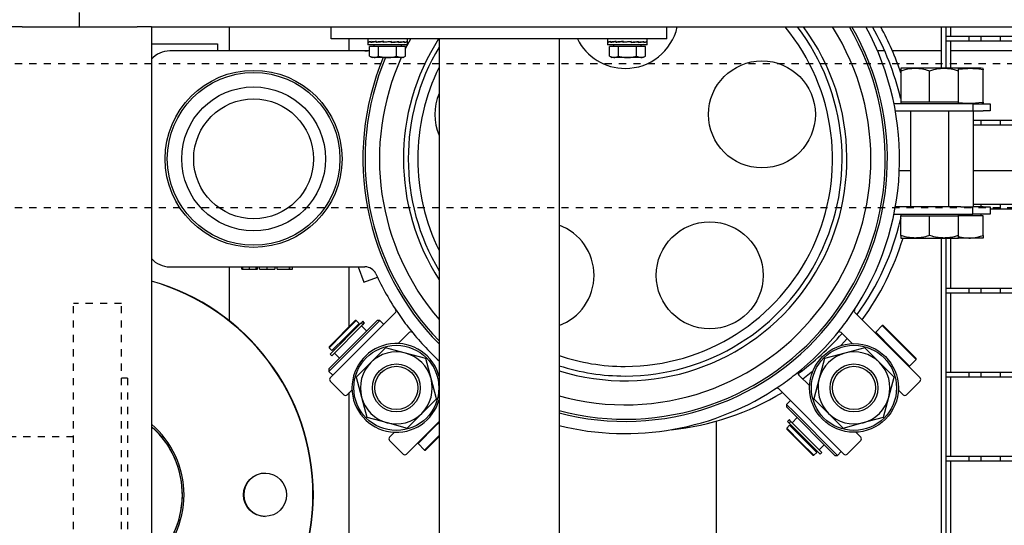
# Model space of a CAD drawing. Extents: x -72 to 51457, y 0 to 26838.
# Tile 134 of 203: x 9710 to 10121, y 9120 to 9331. Entities that reach past the tile are written whole.
import ezdxf

# ---------------------------------------------------------------- set-up
doc = ezdxf.new("R2010")
doc.units = 0
doc.header["$LTSCALE"] = 12
doc.linetypes.add('DOTTED_THIN', pattern=[0.5, 0.25, -0.25])
doc.linetypes.add('SOLID_THIN', pattern=[0])
doc.layers.get('0').update_dxf_attribs({"linetype": 'CONTINUOUS'})

# ---------------------------------------------------------------- blocks, each defined once
blk = doc.blocks.new('AC_Drauf')
at = {"color": 7, "linetype": 'DOTTED_THIN', "lineweight": 25}
for p, q in [((10886.76, 9312.34), (8386.76, 9312.34)), ((10886.76, 9252.34), (9574.76, 9252.34)), ((9752.26, 9212.34), (9732.26, 9212.34)), ((9732.26, 9112.34), (9732.26, 9212.34)), ((9752.26, 9112.34), (9752.26, 9212.34)), ((9754.76, 9181.34), (9752.26, 9181.34)), ((9754.76, 9181.34), (9754.76, 9043.34)), ((9732.26, 9156.79), (9669.76, 9156.79))]:
    blk.add_line(p, q, dxfattribs=at)
blk = doc.blocks.new('Vela_Drauf')
at = {"color": 7, "linetype": 'SOLID_THIN', "lineweight": 25}
for p, q in [((9734.76, 9327.68), (9734.76, 9333.68)), ((9710.76, 9327.68), (9704.76, 9327.68)), ((9710.76, 9327.68), (9758.76, 9327.68)), ((9764.76, 9327.68), (9758.76, 9327.68)), ((9764.76, 9327.68), (10609.76, 9327.68)), ((9764.76, 9327.68), (9764.76, 7799.68)), ((9797.26, 9317.68), (9797.26, 9327.68)), ((9839.76, 9322.68), (9839.76, 9327.68)), ((9979.76, 9322.68), (9979.76, 9327.68)), ((10094.26, 9324.68), (10094.26, 9327.68)), ((10094.26, 9310.48), (10094.26, 9324.68)), ((10096.26, 9324.68), (10096.26, 9327.68)), ((10096.26, 9310.48), (10096.26, 9324.68)), ((10098.26, 9323.68), (10098.26, 9327.68)), ((9764.76, 9320.68), (9792.26, 9320.68)), ((9792.26, 9320.68), (9792.26, 9317.68)), ((9979.76, 9322.68), (9839.76, 9322.68)), ((9847.26, 9317.68), (9847.26, 9322.68)), ((9854.96, 9322.68), (9854.96, 9321.48)), ((9854.96, 9321.39), (9854.96, 9320.18)), ((9871.56, 9320.18), (9854.96, 9320.18)), ((9855.1, 9321.43), (9855.1, 9321.53)), ((9855.1, 9321.53), (9855.12, 9321.53)), ((9855.1, 9321.24), (9855.1, 9321.43)), ((9855.12, 9321.43), (9855.1, 9321.43)), ((9855.12, 9321.62), (9855.12, 9321.33)), ((9855.12, 9321.33), (9855.38, 9321.34)), ((9856.31, 9321.43), (9856.31, 9321.53)), ((9856.31, 9321.53), (9856.36, 9321.52)), ((9856.31, 9321.24), (9856.31, 9321.43)), ((9856.36, 9321.43), (9856.31, 9321.43)), ((9856.36, 9321.62), (9856.36, 9321.33)), ((9856.36, 9321.33), (9856.79, 9321.34)), ((9856.73, 9321.34), (9856.73, 9321.3)), ((9856.79, 9321.34), (9858.65, 9321.57)), ((9857.44, 9320.18), (9857.44, 9319.58)), ((9858.57, 9321.43), (9858.57, 9321.53)), ((9858.57, 9321.53), (9858.65, 9321.52)), ((9858.57, 9321.24), (9858.57, 9321.43)), ((9858.65, 9321.43), (9858.57, 9321.43)), ((9858.65, 9321.62), (9858.65, 9321.33)), ((9858.65, 9321.33), (9858.93, 9321.34)), ((9858.86, 9321.34), (9858.86, 9321.27)), ((9858.93, 9321.34), (9861.64, 9321.6)), ((9861.55, 9321.43), (9861.55, 9321.53)), ((9864.79, 9321.53), (9861.55, 9321.24)), ((9861.55, 9321.53), (9861.64, 9321.52)), ((9861.55, 9321.24), (9861.55, 9321.43)), ((9861.55, 9321.43), (9861.64, 9321.43)), ((9864.88, 9321.62), (9861.64, 9321.33)), ((9861.64, 9321.62), (9861.64, 9321.33)), ((9861.66, 9321.34), (9861.66, 9321.25)), ((9864.78, 9321.52), (9864.78, 9321.61)), ((9864.79, 9321.43), (9864.79, 9321.53)), ((9864.79, 9321.26), (9867.5, 9321.52)), ((9864.79, 9321.24), (9864.79, 9321.43)), ((9864.88, 9321.33), (9864.79, 9321.34)), ((9864.88, 9321.62), (9864.88, 9321.33)), ((9867.79, 9321.53), (9867.5, 9321.52)), ((9867.58, 9321.52), (9867.58, 9321.59)), ((9867.79, 9321.43), (9867.79, 9321.53)), ((9867.79, 9321.28), (9869.67, 9321.52)), ((9867.79, 9321.24), (9867.79, 9321.43)), ((9867.87, 9321.33), (9867.79, 9321.34)), ((9867.87, 9321.62), (9867.87, 9321.33)), ((9869.07, 9319.58), (9869.07, 9320.18)), ((9870.11, 9321.53), (9869.67, 9321.52)), ((9869.73, 9321.52), (9869.73, 9321.55)), ((9870.11, 9321.43), (9870.11, 9321.53)), ((9870.11, 9321.24), (9870.11, 9321.43)), ((9870.16, 9321.33), (9870.11, 9321.33)), ((9870.16, 9321.62), (9870.16, 9321.33)), ((9870.76, 9318.73), (9872.86, 9322.68)), ((9871.38, 9321.53), (9871.11, 9321.52)), ((9871.38, 9321.43), (9871.38, 9321.53)), ((9871.38, 9321.24), (9871.38, 9321.43)), ((9871.4, 9321.33), (9871.38, 9321.33)), ((9871.4, 9321.62), (9871.4, 9321.33)), ((9871.56, 9321.48), (9871.56, 9322.68)), ((9871.56, 9320.18), (9871.56, 9321.39)), ((9884.76, 9322.68), (9884.76, 7804.68)), ((9934.76, 9322.68), (9934.76, 7804.68)), ((9954.96, 9322.68), (9954.96, 9321.48)), ((9954.96, 9321.39), (9954.96, 9320.18)), ((9971.56, 9320.18), (9954.96, 9320.18)), ((9955.1, 9321.43), (9955.1, 9321.53)), ((9955.1, 9321.53), (9955.12, 9321.53)), ((9955.1, 9321.24), (9955.1, 9321.43)), ((9955.12, 9321.43), (9955.1, 9321.43)), ((9955.12, 9321.62), (9955.12, 9321.33)), ((9955.12, 9321.33), (9955.38, 9321.34)), ((9956.31, 9321.43), (9956.31, 9321.53)), ((9956.31, 9321.53), (9956.36, 9321.52)), ((9956.31, 9321.24), (9956.31, 9321.43)), ((9956.36, 9321.43), (9956.31, 9321.43)), ((9956.36, 9321.62), (9956.36, 9321.33)), ((9956.36, 9321.33), (9956.79, 9321.34)), ((9956.73, 9321.34), (9956.73, 9321.3)), ((9956.79, 9321.34), (9958.65, 9321.57)), ((9957.44, 9320.18), (9957.44, 9319.58)), ((9958.57, 9321.43), (9958.57, 9321.53)), ((9958.57, 9321.53), (9958.65, 9321.52)), ((9958.57, 9321.24), (9958.57, 9321.43)), ((9958.65, 9321.43), (9958.57, 9321.43)), ((9958.65, 9321.62), (9958.65, 9321.33)), ((9958.65, 9321.33), (9958.93, 9321.34)), ((9958.86, 9321.34), (9958.86, 9321.27)), ((9958.93, 9321.34), (9961.64, 9321.6)), ((9961.55, 9321.43), (9961.55, 9321.53)), ((9964.79, 9321.53), (9961.55, 9321.24)), ((9961.55, 9321.53), (9961.64, 9321.52)), ((9961.55, 9321.24), (9961.55, 9321.43)), ((9961.55, 9321.43), (9961.64, 9321.43)), ((9964.88, 9321.62), (9961.64, 9321.33)), ((9961.64, 9321.62), (9961.64, 9321.33)), ((9961.66, 9321.34), (9961.66, 9321.25)), ((9964.78, 9321.52), (9964.78, 9321.61)), ((9964.79, 9321.43), (9964.79, 9321.53)), ((9964.79, 9321.26), (9967.5, 9321.52)), ((9964.79, 9321.24), (9964.79, 9321.43)), ((9964.88, 9321.33), (9964.79, 9321.34)), ((9964.88, 9321.62), (9964.88, 9321.33)), ((9967.79, 9321.53), (9967.5, 9321.52)), ((9967.58, 9321.52), (9967.58, 9321.59)), ((9967.79, 9321.43), (9967.79, 9321.53)), ((9967.79, 9321.28), (9969.67, 9321.52)), ((9967.79, 9321.24), (9967.79, 9321.43)), ((9967.87, 9321.33), (9967.79, 9321.34)), ((9967.87, 9321.62), (9967.87, 9321.33)), ((9969.07, 9319.58), (9969.07, 9320.18)), ((9970.11, 9321.53), (9969.67, 9321.52)), ((9969.73, 9321.52), (9969.73, 9321.55)), ((9970.11, 9321.43), (9970.11, 9321.53)), ((9970.11, 9321.24), (9970.11, 9321.43)), ((9970.16, 9321.33), (9970.11, 9321.33)), ((9970.16, 9321.62), (9970.16, 9321.33)), ((9971.38, 9321.53), (9971.11, 9321.52)), ((9971.38, 9321.43), (9971.38, 9321.53)), ((9971.38, 9321.24), (9971.38, 9321.43)), ((9971.4, 9321.33), (9971.38, 9321.33)), ((9971.4, 9321.62), (9971.4, 9321.33)), ((9971.56, 9321.48), (9971.56, 9322.68)), ((9971.56, 9320.18), (9971.56, 9321.39)), ((10098.26, 9323.68), (10096.26, 9323.68)), ((10105.76, 9323.68), (10096.26, 9323.68)), ((10098.26, 9321.68), (10096.26, 9321.68)), ((10105.76, 9321.68), (10096.26, 9321.68)), ((10098.26, 9310.48), (10098.26, 9321.68)), ((10105.76, 9323.68), (10105.76, 9321.68)), ((10110.76, 9323.68), (10105.76, 9323.68)), ((10110.76, 9321.68), (10105.76, 9321.68)), ((10110.76, 9323.68), (10110.76, 9321.68)), ((10118.76, 9323.68), (10110.76, 9323.68)), ((10118.76, 9321.68), (10110.76, 9321.68)), ((10118.76, 9323.68), (10118.76, 9321.68)), ((10123.76, 9323.68), (10118.76, 9323.68)), ((10123.76, 9321.68), (10118.76, 9321.68)), ((9853.8, 9317.68), (9772.34, 9317.68)), ((9855.75, 9317.68), (9853.8, 9317.68)), ((9855.75, 9315.46), (9855.75, 9319.58)), ((9859.5, 9319.58), (9855.75, 9319.58)), ((9859.5, 9315.46), (9859.5, 9319.58)), ((9867.01, 9319.58), (9859.5, 9319.58)), ((9867.01, 9315.46), (9867.01, 9319.58)), ((9870.76, 9319.58), (9867.01, 9319.58)), ((9870.76, 9315.46), (9870.76, 9319.58)), ((9955.75, 9315.46), (9955.75, 9319.58)), ((9959.5, 9319.58), (9955.75, 9319.58)), ((9959.5, 9315.46), (9959.5, 9319.58)), ((9967.01, 9319.58), (9959.5, 9319.58)), ((9967.01, 9315.46), (9967.01, 9319.58)), ((9970.76, 9319.58), (9967.01, 9319.58)), ((9970.76, 9315.46), (9970.76, 9319.58)), ((10070.58, 9317.68), (10067.63, 9317.68)), ((10094.26, 9317.68), (10073.86, 9317.68)), ((10131.26, 9317.68), (10098.26, 9317.68)), ((9855.75, 9315.46), (9856.76, 9314.88)), ((9855.75, 9315.46), (9857.63, 9314.88)), ((9857.63, 9314.88), (9856.76, 9314.88)), ((9863.26, 9314.88), (9857.63, 9314.88)), ((9868.89, 9314.88), (9863.26, 9314.88)), ((9867.01, 9315.46), (9868.89, 9314.88)), ((9869.76, 9314.88), (9868.89, 9314.88)), ((9869.76, 9314.88), (9870.76, 9315.46)), ((9955.75, 9315.46), (9956.76, 9314.88)), ((9955.75, 9315.46), (9957.63, 9314.88)), ((9957.63, 9314.88), (9956.76, 9314.88)), ((9963.26, 9314.88), (9957.63, 9314.88)), ((9968.89, 9314.88), (9963.26, 9314.88)), ((9967.01, 9315.46), (9968.89, 9314.88)), ((9969.76, 9314.88), (9968.89, 9314.88)), ((9969.76, 9314.88), (9970.76, 9315.46)), ((10077.36, 9310.48), (10077.36, 9309.41)), ((10083.36, 9310.48), (10077.36, 9310.48)), ((10077.36, 9309.41), (10077.36, 9296.48)), ((10095.36, 9310.48), (10083.36, 9310.48)), ((10089.36, 9296.48), (10089.36, 9309.41)), ((10101.36, 9310.48), (10095.36, 9310.48)), ((10101.36, 9309.41), (10101.36, 9310.48)), ((10110.91, 9310.48), (10101.36, 9310.48)), ((10101.36, 9296.48), (10101.36, 9309.41)), ((10111.66, 9310.28), (10110.91, 9310.48)), ((10111.66, 9310.24), (10111.66, 9309.78)), ((10111.66, 9296.38), (10111.66, 9309.78)), ((10102.36, 9295.68), (10074.51, 9295.68)), ((10077.22, 9298), (10077.36, 9297.49)), ((10077.36, 9296.48), (10077.36, 9295.68)), ((10077.36, 9296.48), (10083.36, 9296.48)), ((10083.36, 9296.48), (10089.36, 9296.48)), ((10089.36, 9296.48), (10095.36, 9296.48)), ((10095.36, 9296.48), (10101.36, 9296.48)), ((10101.36, 9295.68), (10101.36, 9296.48)), ((10107.36, 9295.68), (10102.36, 9295.68)), ((10107.36, 9295.68), (10111.66, 9295.68)), ((10107.36, 9295.68), (10107.36, 9292.68)), ((10110.91, 9295.68), (10111.66, 9295.88)), ((10111.66, 9296.38), (10111.66, 9295.94)), ((10111.66, 9295.68), (10114.66, 9295.68)), ((10114.66, 9295.68), (10114.66, 9292.68)), ((10075.08, 9292.68), (10102.36, 9292.68)), ((10081.36, 9292.68), (10081.36, 9252.68)), ((10097.36, 9252.68), (10097.36, 9292.68)), ((10102.36, 9292.68), (10107.36, 9292.68)), ((10107.36, 9292.68), (10111.66, 9292.68)), ((10107.66, 9252.68), (10107.66, 9292.68)), ((10114.66, 9292.68), (10111.66, 9292.68)), ((10110.76, 9288.68), (10107.66, 9288.68)), ((10118.76, 9288.68), (10110.76, 9288.68)), ((10110.76, 9288.68), (10110.76, 9286.68)), ((10118.76, 9288.68), (10118.76, 9286.68)), ((10123.76, 9288.68), (10118.76, 9288.68)), ((10110.76, 9286.68), (10107.66, 9286.68)), ((10118.76, 9286.68), (10110.76, 9286.68)), ((10123.76, 9286.68), (10118.76, 9286.68)), ((10081.36, 9267.68), (10076.73, 9267.68)), ((10131.26, 9267.68), (10107.66, 9267.68)), ((10102.36, 9252.68), (10075.08, 9252.68)), ((10102.36, 9252.68), (10107.36, 9252.68)), ((10111.66, 9252.68), (10107.36, 9252.68)), ((10107.36, 9249.68), (10107.36, 9252.68)), ((10110.76, 9253.68), (10107.66, 9253.68)), ((10110.76, 9253.68), (10110.76, 9252.68)), ((10118.76, 9253.68), (10110.76, 9253.68)), ((10111.66, 9252.68), (10114.66, 9252.68)), ((10114.66, 9252.68), (10114.66, 9249.68)), ((10118.76, 9251.68), (10114.66, 9251.68)), ((10118.76, 9253.68), (10118.76, 9251.68)), ((10123.76, 9253.68), (10118.76, 9253.68)), ((10123.76, 9251.68), (10118.76, 9251.68)), ((10074.51, 9249.68), (10102.36, 9249.68)), ((10077.36, 9247.88), (10077.22, 9247.36)), ((10077.36, 9249.68), (10077.36, 9248.88)), ((10077.36, 9248.88), (10083.36, 9248.88)), ((10077.36, 9240.76), (10077.36, 9248.88)), ((10083.36, 9248.88), (10089.36, 9248.88)), ((10089.36, 9248.88), (10095.36, 9248.88)), ((10089.36, 9240.76), (10089.36, 9248.88)), ((10095.36, 9248.88), (10101.36, 9248.88)), ((10101.36, 9248.88), (10101.36, 9249.68)), ((10111.66, 9248.88), (10101.36, 9248.88)), ((10101.36, 9240.76), (10101.36, 9248.88)), ((10102.36, 9249.68), (10107.36, 9249.68)), ((10111.66, 9249.68), (10107.36, 9249.68)), ((10110.9, 9248.88), (10110.9, 9249.68)), ((10114.66, 9249.68), (10111.66, 9249.68)), ((10111.66, 9240.76), (10111.66, 9248.88)), ((10077.36, 9240.76), (10077.36, 9239.68)), ((10077.36, 9239.68), (10083.36, 9239.68)), ((10083.36, 9239.68), (10095.36, 9239.68)), ((10094.26, 9234.68), (10094.26, 9239.68)), ((10095.36, 9239.68), (10101.36, 9239.68)), ((10096.26, 9234.68), (10096.26, 9239.68)), ((10098.26, 9218.68), (10098.26, 9239.68)), ((10101.36, 9239.68), (10101.36, 9240.76)), ((10105.66, 9239.68), (10101.36, 9239.68)), ((10111.66, 9239.68), (10105.66, 9239.68)), ((10111.66, 9240.76), (10111.66, 9239.68)), ((10094.26, 9034.68), (10094.26, 9234.68)), ((10096.26, 9034.68), (10096.26, 9234.68)), ((9772.34, 9227.68), (9853.8, 9227.68)), ((9797.26, 9205.14), (9797.26, 9227.68)), ((9802.45, 9226.68), (9802.45, 9227.68)), ((9802.45, 9226.68), (9802.81, 9226.68)), ((9802.81, 9226.68), (9802.81, 9227.68)), ((9802.81, 9226.68), (9805.65, 9226.68)), ((9805.65, 9226.68), (9805.65, 9227.68)), ((9805.65, 9226.68), (9808.43, 9226.68)), ((9808.35, 9226.68), (9808.92, 9226.68)), ((9808.43, 9226.68), (9808.43, 9227.68)), ((9808.92, 9226.68), (9808.92, 9227.68)), ((9809.77, 9226.68), (9809.77, 9227.68)), ((9809.77, 9226.68), (9812.96, 9226.68)), ((9812.96, 9226.68), (9812.96, 9227.68)), ((9812.96, 9226.68), (9816.25, 9226.68)), ((9816.25, 9227.68), (9816.25, 9226.68)), ((9817.1, 9226.68), (9817.1, 9227.68)), ((9817.1, 9226.68), (9822.3, 9226.68)), ((9822.3, 9226.68), (9822.3, 9227.68)), ((9822.3, 9226.68), (9822.47, 9226.68)), ((9822.47, 9226.68), (9822.47, 9227.68)), ((9822.47, 9226.68), (9823.57, 9226.68)), ((9823.57, 9226.68), (9823.57, 9227.68)), ((9847.26, 9202.86), (9847.26, 9227.68)), ((9851.02, 9227.68), (9853.34, 9221.3)), ((9853.34, 9221.3), (9859, 9223.37)), ((10098.26, 9218.68), (10096.26, 9218.68)), ((10105.76, 9218.68), (10096.26, 9218.68)), ((10105.76, 9218.68), (10105.76, 9216.68)), ((10110.76, 9218.68), (10105.76, 9218.68)), ((10110.76, 9218.68), (10110.76, 9216.68)), ((10118.76, 9218.68), (10110.76, 9218.68)), ((10118.76, 9218.68), (10118.76, 9216.68)), ((10123.76, 9218.68), (10118.76, 9218.68)), ((10098.26, 9216.68), (10096.26, 9216.68)), ((10105.76, 9216.68), (10096.26, 9216.68)), ((10098.26, 9183.68), (10098.26, 9216.68)), ((10110.76, 9216.68), (10105.76, 9216.68)), ((10118.76, 9216.68), (10110.76, 9216.68)), ((10123.76, 9216.68), (10118.76, 9216.68)), ((9858.93, 9205.33), (9838.77, 9185.18)), ((9849.7, 9205.3), (9838.81, 9194.41)), ((9839.3, 9181.47), (9866.47, 9208.63)), ((9850.12, 9205.3), (9844.47, 9199.64)), ((9850.12, 9205.3), (9849.7, 9205.3)), ((9851.32, 9204.09), (9850.12, 9205.3)), ((9852.92, 9204.98), (9852.81, 9204.87)), ((9853.62, 9204.27), (9852.92, 9204.98)), ((9859.99, 9205.33), (9856.88, 9202.22)), ((9859.99, 9205.33), (9858.93, 9205.33)), ((9861.58, 9203.74), (9859.99, 9205.33)), ((10085.38, 9181.47), (10058.21, 9208.63)), ((9856.88, 9202.22), (9838.77, 9184.12)), ((9852.24, 9204.3), (9839.21, 9191.28)), ((9839.92, 9190.57), (9852.94, 9203.59)), ((9845.67, 9198.44), (9851.32, 9204.09)), ((9850.97, 9203.03), (9850.62, 9203.39)), ((9852.24, 9204.3), (9852.34, 9204.4)), ((9852.94, 9203.59), (9852.24, 9204.3)), ((9852.81, 9204.87), (9852.34, 9204.4)), ((9854.51, 9200.91), (9852.38, 9203.03)), ((9852.94, 9203.59), (9853.05, 9203.69)), ((9853.05, 9203.69), (9853.51, 9204.16)), ((9853.51, 9204.16), (9853.62, 9204.27)), ((10069.61, 9203.17), (10066.85, 9200.42)), ((10070.03, 9203.17), (10069.61, 9203.17)), ((10076.68, 9196.1), (10069.61, 9203.17)), ((10083.75, 9189.46), (10070.03, 9203.17)), ((9844.47, 9199.64), (9838.81, 9193.98)), ((9840.01, 9192.78), (9845.67, 9198.44)), ((9867.69, 9195.71), (9872.24, 9200.26)), ((10056.99, 9195.71), (10052.44, 9200.26)), ((10066.85, 9200.42), (10066.85, 9199.99)), ((10073.92, 9193.35), (10066.85, 9200.42)), ((9838.81, 9194.41), (9838.81, 9193.98)), ((9838.81, 9193.98), (9840.01, 9192.78)), ((9840.72, 9193.49), (9841.07, 9193.13)), ((9862.4, 9193.95), (9856.27, 9187.83)), ((9870.76, 9191.71), (9862.4, 9193.95)), ((10062.28, 9193.95), (10053.92, 9191.71)), ((10068.41, 9187.83), (10062.28, 9193.95)), ((10080.99, 9186.27), (10073.92, 9193.35)), ((10083.75, 9189.03), (10076.68, 9196.1)), ((9839.21, 9191.28), (9839.92, 9190.57)), ((9841.07, 9191.72), (9843.19, 9189.6)), ((9879.13, 9189.47), (9870.76, 9191.71)), ((9881.37, 9181.11), (9879.13, 9189.47)), ((10045.55, 9189.47), (10043.31, 9181.11)), ((10053.92, 9191.71), (10045.55, 9189.47)), ((10080.99, 9186.27), (10083.75, 9189.03)), ((10083.75, 9189.03), (10083.75, 9189.46)), ((9838.77, 9185.18), (9838.77, 9184.12)), ((9856.27, 9187.83), (9850.15, 9181.71)), ((10074.53, 9181.71), (10068.41, 9187.83)), ((10080.57, 9186.27), (10080.99, 9186.27)), ((9838.77, 9184.12), (9840.36, 9182.53)), ((9850.15, 9181.71), (9852.39, 9173.34)), ((9883.61, 9172.74), (9881.37, 9181.11)), ((10039.32, 9178.03), (10034.77, 9182.58)), ((10043.31, 9181.11), (10041.07, 9172.74)), ((10072.29, 9173.34), (10074.53, 9181.71)), ((10098.26, 9183.68), (10096.26, 9183.68)), ((10105.76, 9183.68), (10096.26, 9183.68)), ((10098.26, 9181.68), (10096.26, 9181.68)), ((10105.76, 9181.68), (10096.26, 9181.68)), ((10098.26, 9148.68), (10098.26, 9181.68)), ((10105.76, 9183.68), (10105.76, 9181.68)), ((10110.76, 9183.68), (10105.76, 9183.68)), ((10110.76, 9181.68), (10105.76, 9181.68)), ((10110.76, 9183.68), (10110.76, 9181.68)), ((10118.76, 9183.68), (10110.76, 9183.68)), ((10118.76, 9181.68), (10110.76, 9181.68)), ((10118.76, 9183.68), (10118.76, 9181.68)), ((10123.76, 9183.68), (10118.76, 9183.68)), ((10123.76, 9181.68), (10118.76, 9181.68)), ((9844.96, 9174.4), (9839.3, 9180.05)), ((9846.37, 9174.4), (9848.4, 9176.42)), ((10053.56, 9149.65), (10026.39, 9176.81)), ((10078.31, 9174.4), (10076.28, 9176.42)), ((10085.38, 9180.05), (10079.72, 9174.4)), ((9847.26, 9090.09), (9847.26, 9175.28)), ((9852.39, 9173.34), (9854.63, 9164.98)), ((9877.49, 9166.62), (9883.61, 9172.74)), ((10041.07, 9172.74), (10047.19, 9166.62)), ((10070.05, 9164.98), (10072.29, 9173.34)), ((10031.28, 9171.92), (10029.69, 9170.33)), ((10029.69, 9170.33), (10029.69, 9169.27)), ((10029.69, 9170.33), (10032.8, 9167.22)), ((10029.69, 9169.27), (10049.84, 9149.12)), ((9854.63, 9164.98), (9863, 9162.74)), ((9871.36, 9160.49), (9877.49, 9166.62)), ((10030.75, 9163.97), (10030.04, 9163.26)), ((10030.86, 9163.86), (10030.75, 9163.97)), ((10031.33, 9163.39), (10030.86, 9163.86)), ((10034.11, 9164.85), (10031.99, 9162.73)), ((10032.8, 9167.22), (10050.9, 9149.12)), ((10047.19, 9166.62), (10053.32, 9160.49)), ((10061.68, 9162.74), (10070.05, 9164.98)), ((9863, 9162.74), (9871.36, 9160.49)), ((9871.12, 9149.65), (9884.76, 9163.28)), ((9875.93, 9154.03), (9883, 9161.1)), ((9883, 9161.1), (9884.76, 9162.86)), ((10000.39, 9100.68), (10000.39, 9163.42)), ((10030.93, 9161.67), (10029.73, 9160.47)), ((10029.73, 9160.47), (10029.73, 9160.04)), ((10029.73, 9160.47), (10035.38, 9154.81)), ((10029.73, 9160.04), (10040.62, 9149.15)), ((10030.04, 9163.26), (10030.15, 9163.15)), ((10030.15, 9163.15), (10030.62, 9162.68)), ((10030.72, 9162.58), (10030.62, 9162.68)), ((10031.43, 9163.29), (10030.72, 9162.58)), ((10030.72, 9162.58), (10043.75, 9149.56)), ((10036.59, 9156.01), (10030.93, 9161.67)), ((10031.43, 9163.29), (10031.33, 9163.39)), ((10044.45, 9150.26), (10031.43, 9163.29)), ((10031.99, 9161.31), (10031.64, 9160.96)), ((10053.32, 9160.49), (10061.68, 9162.74)), ((9864.05, 9156.72), (9866.08, 9158.74)), ((9878.69, 9151.27), (9884.76, 9157.34)), ((9879.11, 9151.27), (9884.76, 9156.92)), ((10042.24, 9150.35), (10036.59, 9156.01)), ((10060.63, 9156.72), (10058.6, 9158.74)), ((9869.71, 9149.65), (9864.05, 9155.3)), ((9875.93, 9154.46), (9875.93, 9154.03)), ((9875.93, 9154.03), (9878.69, 9151.27)), ((10035.38, 9154.81), (10041.04, 9149.15)), ((10043.3, 9151.41), (10045.42, 9153.54)), ((10060.63, 9155.3), (10054.97, 9149.65)), ((9878.69, 9151.27), (9879.11, 9151.27)), ((10040.62, 9149.15), (10041.04, 9149.15)), ((10041.04, 9149.15), (10042.24, 9150.35)), ((10041.54, 9151.06), (10041.89, 9151.41)), ((10043.75, 9149.56), (10044.45, 9150.26)), ((10049.84, 9149.12), (10050.9, 9149.12)), ((10050.9, 9149.12), (10052.5, 9150.71)), ((10098.26, 9148.68), (10096.26, 9148.68)), ((10105.76, 9148.68), (10096.26, 9148.68)), ((10105.76, 9148.68), (10105.76, 9146.68)), ((10110.76, 9148.68), (10105.76, 9148.68)), ((10110.76, 9148.68), (10110.76, 9146.68)), ((10118.76, 9148.68), (10110.76, 9148.68)), ((10118.76, 9148.68), (10118.76, 9146.68)), ((10123.76, 9148.68), (10118.76, 9148.68)), ((10098.26, 9146.68), (10096.26, 9146.68)), ((10105.76, 9146.68), (10096.26, 9146.68)), ((10098.26, 9113.68), (10098.26, 9146.68)), ((10110.76, 9146.68), (10105.76, 9146.68)), ((10118.76, 9146.68), (10110.76, 9146.68)), ((10123.76, 9146.68), (10118.76, 9146.68))]:
    blk.add_line(p, q, dxfattribs=at)
for points in [[(10054.93, 9197.77), (10053.86, 9196.58), (10052.3, 9194.89)], [(10040.63, 9184.11), (10039.96, 9183.58), (10036.44, 9180.91)]]:
    blk.add_lwpolyline(points, dxfattribs=at)
for centre, radius in [((10019.4, 9291.22), 22.3), ((9807.34, 9272.68), 36.9), ((9807.34, 9272.68), 36), ((9807.34, 9272.68), 30), ((9807.34, 9272.68), 25), ((9997.61, 9224.14), 22.3), ((9866.88, 9177.22), 17.75), ((10057.8, 9177.22), 18.5), ((10057.8, 9177.22), 17.75), ((9866.88, 9177.22), 10), ((9866.88, 9177.22), 9), ((10057.8, 9177.22), 10), ((10057.8, 9177.22), 9), ((9812.07, 9132.68), 9)]:
    blk.add_circle(centre, radius, dxfattribs=at)
for centre, radius, start, end in [((9962.34, 9272.68), 108.5, 255.2729, 30.4584), ((9962.34, 9272.68), 109.4, 255.3967, 30.1816), ((9962.34, 9272.68), 102.5, 254.3895, 32.4515), ((9962.34, 9272.68), 92.5, 252.6512, 36.4837), ((9962.34, 9332.68), 22.3, 270, 347.0433), ((9962.34, 9272.68), 90.5, 270, 37.4259), ((9962.34, 9272.68), 86.5, 270, 39.4822), ((9962.34, 9272.68), 114.5, 325.728, 28.7082), ((9969.66, 9272.68), 110.5, 13.2459, 29.8504), ((9969.66, 9272.68), 113.5, 18.392, 28.9851), ((9962.34, 9272.68), 92.5, 147.2796, 212.9938), ((9962.34, 9332.68), 22.3, 206.643, 270), ((9772.34, 9307.68), 10, 90, 139.4584), ((9853.8, 9322.68), 5, 270, 292.9404), ((9962.34, 9272.68), 90.5, 149.0108, 210.9892), ((9962.34, 9272.68), 109.4, 157.3103, 224.8331), ((9962.34, 9272.68), 108.5, 157.1114, 224.3531), ((9962.34, 9272.68), 102.5, 155.6879, 220.8082), ((9962.34, 9272.68), 86.5, 153.7544, 206.2456), ((9905.28, 9291.22), 22.3, 156.9461, 203.0539), ((9969.66, 9272.68), 110.5, 324.0208, 346.7541), ((9927.07, 9224.14), 22.3, 290.1576, 69.8424), ((9969.66, 9272.68), 113.5, 323.7805, 343.0972), ((9772.34, 9237.68), 10, 220.6904, 270), ((9853.8, 9222.68), 5, 24.7342, 90), ((9739.76, 9132.68), 92.5, 0, 74.3196), ((9739.57, 9132.68), 92.5, 285.804, 74.196), ((9962.34, 9272.68), 114.5, 204.7342, 214.272), ((9865.76, 9209.34), 1, 315, 33.2604), ((10058.92, 9209.34), 1, 146.7396, 225), ((9962.34, 9272.68), 114.5, 214.272, 218.2877), ((9962.34, 9272.68), 114.5, 321.7123, 325.728), ((9962.34, 9272.68), 114.5, 218.2877, 227.3455), ((9962.34, 9272.68), 114.5, 308.2877, 321.7123), ((9872.94, 9199.55), 1, 39.2858, 135), ((9969.66, 9272.68), 110.5, 305.9166, 318.8013), ((10051.74, 9199.55), 1, 45, 140.7142), ((9866.88, 9177.22), 18.5, 14.9118, 345.0882), ((9866.88, 9177.22), 15, 75, 135), ((9866.88, 9177.22), 15, 15, 75), ((9962.34, 9272.68), 86.5, 251.4053, 270), ((10057.8, 9177.22), 15, 105, 165), ((10057.8, 9177.22), 15, 45, 105), ((9866.88, 9177.22), 15, 135, 195), ((9962.34, 9272.68), 90.5, 252.2552, 270), ((10057.8, 9177.22), 15, 345, 45), ((9840.01, 9180.76), 1, 135, 225), ((9866.88, 9177.22), 15, 315, 15), ((9962.34, 9272.68), 114.5, 304.272, 308.2877), ((10035.47, 9183.29), 1, 129.2858, 225), ((10057.8, 9177.22), 15, 165, 225), ((10084.67, 9180.76), 1, 315, 45), ((9962.34, 9272.68), 114.5, 256.0606, 304.272), ((10025.69, 9176.1), 1, 45, 123.2604), ((9845.67, 9175.1), 1, 225, 270), ((9845.67, 9175.1), 1, 270, 315), ((9866.88, 9177.22), 15, 195, 255), ((9969.66, 9272.68), 113.5, 276.0285, 300.8875), ((10057.8, 9177.22), 15, 285, 345), ((10079.01, 9175.1), 1, 225, 270), ((10079.01, 9175.1), 1, 270, 315), ((9866.88, 9177.22), 15, 255, 315), ((10057.8, 9177.22), 15, 225, 285), ((9739.57, 9132.68), 38.75, 310.5507, 49.4493), ((9739.57, 9132.68), 38.05, 311.4587, 48.5413), ((9864.76, 9156.01), 1, 135, 225), ((10059.92, 9156.01), 1, 315, 45), ((9870.42, 9150.35), 1, 225, 270), ((9870.42, 9150.35), 1, 270, 315), ((10054.26, 9150.35), 1, 225, 270), ((10054.26, 9150.35), 1, 270, 315), ((9812.26, 9132.68), 9, 90, 269.3883), ((9739.76, 9132.68), 92.5, 285.6804, 0)]:
    blk.add_arc(centre, radius, start, end, dxfattribs=at)
for points in [[(9855.12, 9321.62), (9854.98, 9321.56), (9854.93, 9321.49), (9854.97, 9321.43)], [(9855.1, 9321.53), (9855.01, 9321.48), (9854.96, 9321.44), (9854.96, 9321.39)], [(9856.31, 9321.53), (9855.71, 9321.43), (9855.3, 9321.34), (9855.1, 9321.24)], [(9856.36, 9321.62), (9855.75, 9321.52), (9855.33, 9321.43), (9855.12, 9321.33)], [(9858.57, 9321.53), (9857.65, 9321.43), (9856.91, 9321.34), (9856.31, 9321.24)], [(9858.65, 9321.62), (9857.72, 9321.52), (9856.97, 9321.43), (9856.36, 9321.33)], [(9861.55, 9321.53), (9860.47, 9321.43), (9859.48, 9321.34), (9858.57, 9321.24)], [(9861.64, 9321.62), (9860.56, 9321.52), (9859.56, 9321.43), (9858.65, 9321.33)], [(9864.79, 9321.24), (9865.87, 9321.34), (9866.87, 9321.43), (9867.79, 9321.53)], [(9864.88, 9321.33), (9865.96, 9321.43), (9866.95, 9321.52), (9867.87, 9321.62)], [(9867.79, 9321.24), (9868.72, 9321.34), (9869.48, 9321.43), (9870.11, 9321.53)], [(9867.87, 9321.33), (9868.79, 9321.43), (9869.54, 9321.52), (9870.16, 9321.62)], [(9870.11, 9321.24), (9870.72, 9321.34), (9871.16, 9321.43), (9871.38, 9321.53)], [(9870.16, 9321.33), (9870.76, 9321.43), (9871.19, 9321.52), (9871.4, 9321.62)], [(9871.38, 9321.24), (9871.53, 9321.3), (9871.59, 9321.37), (9871.54, 9321.43)], [(9871.4, 9321.33), (9871.5, 9321.38), (9871.56, 9321.43), (9871.56, 9321.48)], [(9955.12, 9321.62), (9954.98, 9321.56), (9954.93, 9321.49), (9954.97, 9321.43)], [(9955.1, 9321.53), (9955.01, 9321.48), (9954.96, 9321.44), (9954.96, 9321.39)], [(9956.31, 9321.53), (9955.71, 9321.43), (9955.3, 9321.34), (9955.1, 9321.24)], [(9956.36, 9321.62), (9955.75, 9321.52), (9955.33, 9321.43), (9955.12, 9321.33)], [(9958.57, 9321.53), (9957.65, 9321.43), (9956.91, 9321.34), (9956.31, 9321.24)], [(9958.65, 9321.62), (9957.72, 9321.52), (9956.97, 9321.43), (9956.36, 9321.33)], [(9961.55, 9321.53), (9960.47, 9321.43), (9959.48, 9321.34), (9958.57, 9321.24)], [(9961.64, 9321.62), (9960.56, 9321.52), (9959.56, 9321.43), (9958.65, 9321.33)], [(9964.79, 9321.24), (9965.87, 9321.34), (9966.87, 9321.43), (9967.79, 9321.53)], [(9964.88, 9321.33), (9965.96, 9321.43), (9966.95, 9321.52), (9967.87, 9321.62)], [(9967.79, 9321.24), (9968.72, 9321.34), (9969.48, 9321.43), (9970.11, 9321.53)], [(9967.87, 9321.33), (9968.79, 9321.43), (9969.54, 9321.52), (9970.16, 9321.62)], [(9970.11, 9321.24), (9970.72, 9321.34), (9971.16, 9321.43), (9971.38, 9321.53)], [(9970.16, 9321.33), (9970.76, 9321.43), (9971.19, 9321.52), (9971.4, 9321.62)], [(9971.38, 9321.24), (9971.53, 9321.3), (9971.59, 9321.37), (9971.54, 9321.43)], [(9971.4, 9321.33), (9971.5, 9321.38), (9971.56, 9321.43), (9971.56, 9321.48)], [(9857.63, 9314.88), (9858.17, 9314.89), (9858.55, 9315.01), (9859.5, 9315.46)], [(9859.5, 9315.46), (9859.87, 9315.36), (9860.44, 9315.22), (9861.14, 9315.08), (9861.95, 9314.98), (9862.73, 9314.92), (9863.26, 9314.88)], [(9863.26, 9314.88), (9863.64, 9314.89), (9864.24, 9314.92), (9864.95, 9315), (9865.73, 9315.15), (9866.5, 9315.34), (9867.01, 9315.46)], [(9868.89, 9314.88), (9869.43, 9314.89), (9869.81, 9315.01), (9870.76, 9315.46)], [(9957.63, 9314.88), (9958.17, 9314.89), (9958.55, 9315.01), (9959.5, 9315.46)], [(9959.5, 9315.46), (9959.87, 9315.36), (9960.44, 9315.22), (9961.14, 9315.08), (9961.95, 9314.98), (9962.73, 9314.92), (9963.26, 9314.88)], [(9963.26, 9314.88), (9963.64, 9314.89), (9964.24, 9314.92), (9964.95, 9315), (9965.73, 9315.15), (9966.5, 9315.34), (9967.01, 9315.46)], [(9968.89, 9314.88), (9969.43, 9314.89), (9969.81, 9315.01), (9970.76, 9315.46)], [(10077.36, 9309.41), (10078.1, 9309.64), (10079.19, 9309.96), (10080.32, 9310.21), (10081.47, 9310.36), (10082.59, 9310.44), (10083.36, 9310.48)], [(10083.36, 9310.48), (10084.13, 9310.44), (10085.24, 9310.36), (10086.39, 9310.21), (10087.52, 9309.96), (10088.61, 9309.64), (10089.36, 9309.41)], [(10089.36, 9309.41), (10090.1, 9309.64), (10091.19, 9309.96), (10092.32, 9310.21), (10093.47, 9310.36), (10094.59, 9310.44), (10095.36, 9310.48)], [(10095.36, 9310.48), (10096.13, 9310.44), (10097.24, 9310.36), (10098.39, 9310.21), (10099.52, 9309.96), (10100.61, 9309.64), (10101.36, 9309.41)], [(10083.36, 9239.68), (10082.59, 9239.72), (10081.48, 9239.8), (10080.33, 9239.95), (10079.2, 9240.21), (10078.11, 9240.53), (10077.36, 9240.76)], [(10089.36, 9240.76), (10088.62, 9240.53), (10087.53, 9240.21), (10086.4, 9239.96), (10085.25, 9239.8), (10084.13, 9239.73), (10083.36, 9239.68)], [(10095.36, 9239.68), (10094.59, 9239.72), (10093.48, 9239.8), (10092.33, 9239.95), (10091.2, 9240.21), (10090.11, 9240.53), (10089.36, 9240.76)], [(10101.36, 9240.76), (10100.62, 9240.53), (10099.53, 9240.21), (10098.4, 9239.96), (10097.25, 9239.8), (10096.13, 9239.73), (10095.36, 9239.68)]]:
    blk.add_open_spline(points, degree=3, dxfattribs=at)
for points, knots in [([(10111.66, 9309.78), (10108.93, 9310.14), (10107.7, 9310.26), (10106.33, 9310.28), (10105.01, 9310.3), (10103.9, 9310.22), (10101.36, 9309.92)], [0, 0, 0, 0, 1, 1, 1, 2, 2, 2, 2]), ([(10101.36, 9296.24), (10103.89, 9295.94), (10104.98, 9295.86), (10106.31, 9295.89), (10107.68, 9295.91), (10108.92, 9296.02), (10111.66, 9296.38)], [0, 0, 0, 0, 1, 1, 1, 2, 2, 2, 2]), ([(10101.36, 9240.3), (10102.31, 9240.03), (10102.7, 9239.94), (10103.29, 9239.85), (10103.89, 9239.77), (10104.44, 9239.73), (10105.66, 9239.68)], [0, 0, 0, 0, 1, 1, 1, 2, 2, 2, 2]), ([(10105.66, 9239.68), (10106.7, 9239.69), (10107.47, 9239.76), (10108.36, 9239.91), (10109.24, 9240.06), (10109.99, 9240.25), (10111.66, 9240.76)], [0, 0, 0, 0, 1, 1, 1, 2, 2, 2, 2]), ([(9764.76, 9104.33), (9772.42, 9110.48), (9777.44, 9121.33), (9777.61, 9132.09), (9777.7, 9137.53), (9776.6, 9142.96), (9774.44, 9147.9), (9772.08, 9153.27), (9769.45, 9156.84), (9764.76, 9161.04)], [0, 0, 0, 0, 1, 1, 1, 2, 2, 2, 3, 3, 3, 3])]:
    blk.add_open_spline(points, degree=3, knots=knots, dxfattribs=at)

msp = doc.modelspace()

# ---------------------------------------------------------------- block references
at = {"lineweight": 0}
for name in ['AC_Drauf', 'Vela_Drauf']:
    msp.add_blockref(name, (0, 0), dxfattribs=at)

doc.saveas('drawing.dxf')
